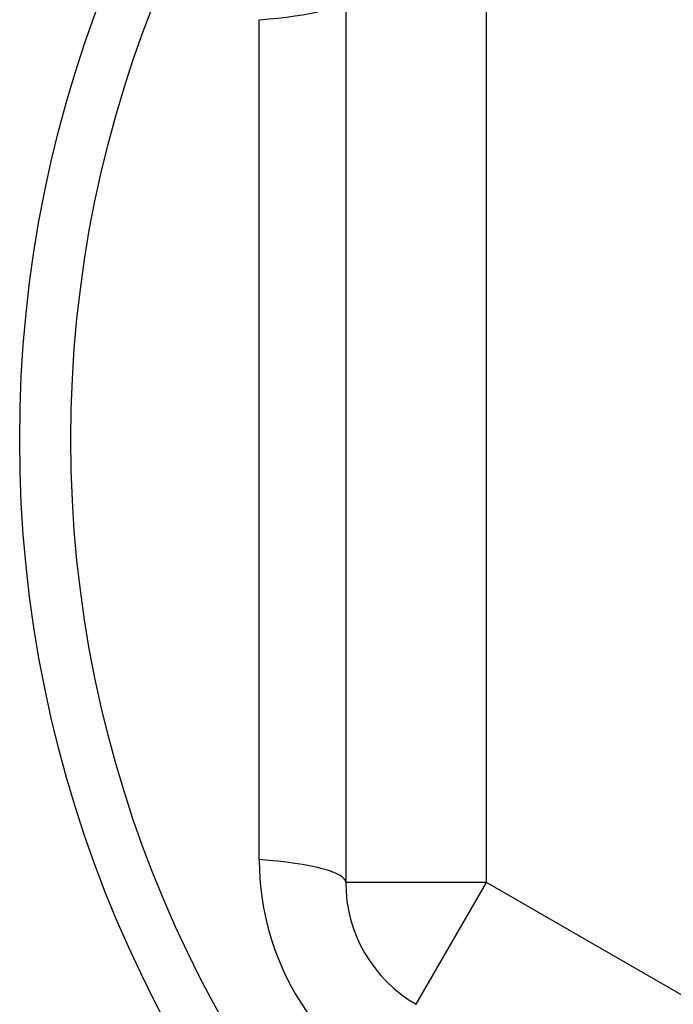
# Model space of a CAD drawing. Header units: inches. Extents: x 48.1 to 120.1, y 31.5 to 55.7.
# Tile 17 of 85: x 68.584 to 68.767, y 34.918 to 35.194. Entities that reach past the tile are written whole.
import ezdxf

# ---------------------------------------------------------------- set-up
doc = ezdxf.new("R2010")
doc.units = ezdxf.units.IN
doc.header["$MEASUREMENT"] = 0
doc.layers.add('Visible Edges(ANSI)', color=7, linetype='Continuous', lineweight=25)
doc.layers.add('Visible Tangent Edges(ANSI)', color=7, linetype='Continuous', lineweight=25)

msp = doc.modelspace()

# ---------------------------------------------------------------- linework, layer by layer
at = {"layer": 'Visible Edges(ANSI)'}
msp.add_line((68.67489029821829, 35.19990989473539), (68.67489029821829, 34.95214934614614), dxfattribs=at)
msp.add_circle((68.9288273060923, 35.07602962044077), 0.3451589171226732, dxfattribs=at)
msp.add_arc((68.71426037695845, 34.95214934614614), 0.0393700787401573, 180, 239.9999999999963, dxfattribs=at)
at = {"layer": 'Visible Tangent Edges(ANSI)'}
for p, q in [((68.71426037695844, 34.95214934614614), (68.71426037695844, 35.19990989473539)), ((68.65065864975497, 34.95854316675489), (68.65065864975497, 35.19351607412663)), ((68.71426037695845, 34.95214934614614), (68.6748902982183, 34.95214934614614)), ((68.69457533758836, 34.91805385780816), (68.71426037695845, 34.95214934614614)), ((68.9288273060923, 34.82826907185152), (68.71426037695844, 34.95214934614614))]:
    msp.add_line(p, q, dxfattribs=at)
at = {"layer": 'Visible Tangent Edges(ANSI)', "flags": 128}
msp.add_lwpolyline([(68.65065864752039, 34.95854316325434), (68.65072810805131, 34.95532668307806), (68.65093747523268, 34.95209782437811), (68.65128827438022, 34.94886643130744), (68.65178196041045, 34.94564280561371), (68.65241745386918, 34.94243731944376), (68.65319252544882, 34.93925996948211), (68.654104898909, 34.93612074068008), (68.65515246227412, 34.93302930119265), (68.65633692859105, 34.92998487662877), (68.65765656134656, 34.92699015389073), (68.65910727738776, 34.92405250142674), (68.66068499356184, 34.92117925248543), (68.66238567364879, 34.91837777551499), (68.66420518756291, 34.91565542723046)], dxfattribs=at)
at = {"layer": 'Visible Tangent Edges(ANSI)'}
msp.add_circle((68.9288273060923, 35.07602962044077), 0.3308444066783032, dxfattribs=at)
for centre, major_axis, ratio, start_param, end_param in [((68.63552021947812, 35.19990989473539), (0.0393700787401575, 0), 0.1759287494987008, 5.107072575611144, 6.283185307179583), ((68.63552021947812, 34.95214934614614), (0.0393700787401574, 0), 0.1759287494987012, 0, 1.17611273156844)]:
    msp.add_ellipse(centre, major_axis=major_axis, ratio=ratio, start_param=start_param, end_param=end_param, dxfattribs=at)

doc.saveas('drawing.dxf')
